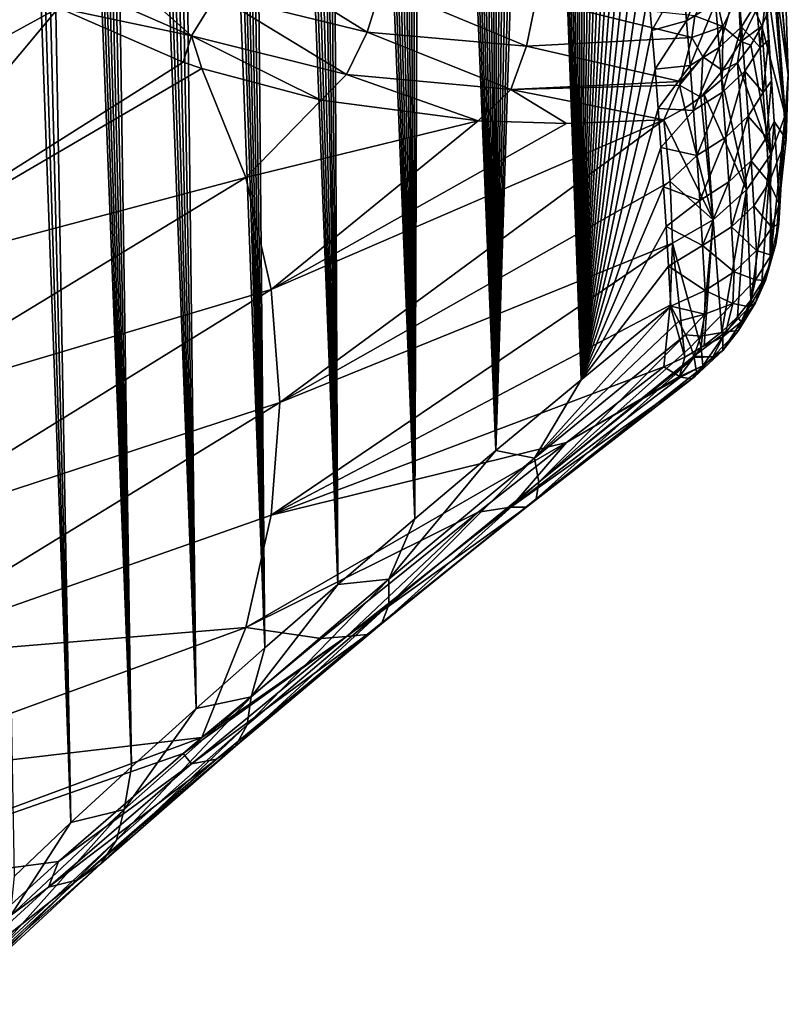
# Model space of a CAD drawing. Header units: metres. Extents: x -109 to 109, y -67 to 73.
# Tile 187 of 253: x 94.54 to 101.45, y -60.5 to -51.66. Entities that reach past the tile are written whole.
import ezdxf

# ---------------------------------------------------------------- set-up
doc = ezdxf.new("R2010")
doc.units = ezdxf.units.M
doc.layers.add('solid_508035_K244200000C76', color=7, linetype='CONTINUOUS')

msp = doc.modelspace()

# ---------------------------------------------------------------- linework, layer by layer
at = {"layer": 'solid_508035_K244200000C76'}
for points in [[(94.998047, -58.872311, 30.722361), (93.973984, -30.835018, 11.80882), (94.129013, -30.905716, 12.101303)], [(94.998047, -58.872311, 30.722361), (94.491623, -59.352436, 30.147657), (93.973984, -30.835018, 11.80882)], [(94.998047, -58.872311, 30.722361), (94.129013, -30.905716, 12.101303), (94.298355, -31.009899, 12.429706)], [(94.998047, -58.872311, 30.722361), (94.298355, -31.009899, 12.429706), (94.483475, -31.154268, 12.798965)], [(95.541794, -58.370365, 31.253391), (94.483475, -31.154268, 12.798965), (94.582344, -31.24394, 13.000504)], [(95.541794, -58.370365, 31.253391), (94.998047, -58.872311, 30.722361), (94.483475, -31.154268, 12.798965)], [(95.541794, -58.370365, 31.253391), (94.582344, -31.24394, 13.000504), (94.68557, -31.345917, 13.213665)], [(95.541794, -58.370365, 31.253391), (94.68557, -31.345917, 13.213665), (94.793243, -31.462135, 13.439546)], [(95.541794, -58.370365, 31.253391), (94.793243, -31.462135, 13.439546), (94.905434, -31.592695, 13.678106)], [(95.541794, -58.370365, 31.253391), (94.905434, -31.592695, 13.678106), (95.022308, -31.739637, 13.930633)], [(95.541794, -58.370365, 31.253391), (95.022308, -31.739637, 13.930633), (95.143959, -31.903059, 14.197081)], [(96.12281, -57.846565, 31.739511), (95.143959, -31.903059, 14.197081), (95.270523, -32.085396, 14.47893)], [(96.12281, -57.846565, 31.739511), (95.541794, -58.370365, 31.253391), (95.143959, -31.903059, 14.197081)], [(96.12281, -57.846565, 31.739511), (95.270523, -32.085396, 14.47893), (95.402077, -32.286762, 14.776138)], [(96.12281, -57.846565, 31.739511), (95.402077, -32.286762, 14.776138), (95.538803, -32.509823, 15.090359)], [(96.12281, -57.846565, 31.739511), (95.538803, -32.509823, 15.090359), (95.680771, -32.75473, 15.421563)], [(96.12281, -57.846565, 31.739511), (95.680771, -32.75473, 15.421563), (95.82811, -33.024487, 15.771556)], [(96.741066, -57.300823, 32.179176), (95.82811, -33.024487, 15.771556), (95.980904, -33.319313, 16.140337)], [(96.741066, -57.300823, 32.179176), (96.12281, -57.846565, 31.739511), (95.82811, -33.024487, 15.771556)], [(96.741066, -57.300823, 32.179176), (95.980904, -33.319313, 16.140337), (96.085831, -33.531834, 16.397852)], [(96.741066, -57.300823, 32.179176), (96.085831, -33.531834, 16.397852), (96.193245, -33.756557, 16.664291)], [(96.741066, -57.300823, 32.179176), (96.193245, -33.756557, 16.664291), (96.303154, -33.994736, 16.940393)], [(96.741066, -57.300823, 32.179176), (96.303154, -33.994736, 16.940393), (96.415573, -34.247807, 17.227015)], [(96.741066, -57.300823, 32.179176), (96.415573, -34.247807, 17.227015), (96.53054, -34.514843, 17.52355)], [(97.396599, -56.732857, 32.570511), (96.53054, -34.514843, 17.52355), (96.648033, -34.797424, 17.830904)], [(97.396599, -56.732857, 32.570511), (96.741066, -57.300823, 32.179176), (96.53054, -34.514843, 17.52355)], [(97.396599, -56.732857, 32.570511), (96.648033, -34.797424, 17.830904), (96.768036, -35.097122, 18.15)], [(97.396599, -56.732857, 32.570511), (96.768036, -35.097122, 18.15), (96.890602, -35.412846, 18.480152)], [(97.396599, -56.732857, 32.570511), (96.890602, -35.412846, 18.480152), (97.015656, -35.746574, 18.822466)], [(97.396599, -56.732857, 32.570511), (97.015656, -35.746574, 18.822466), (97.111015, -36.009949, 19.087902)], [(97.396599, -56.732857, 32.570511), (97.111015, -36.009949, 19.087902), (97.207802, -36.283504, 19.360191)], [(97.396599, -56.732857, 32.570511), (97.207802, -36.283504, 19.360191), (97.305962, -36.567982, 19.639736)], [(98.089447, -56.142281, 32.911301), (97.305962, -36.567982, 19.639736), (97.405411, -36.864662, 19.927248)], [(98.089447, -56.142281, 32.911301), (97.396599, -56.732857, 32.570511), (97.305962, -36.567982, 19.639736)], [(98.089447, -56.142281, 32.911301), (97.405411, -36.864662, 19.927248), (97.506088, -37.174416, 20.223215)], [(98.089447, -56.142281, 32.911301), (97.506088, -37.174416, 20.223215), (97.608116, -37.495892, 20.52688)], [(98.089447, -56.142281, 32.911301), (97.608116, -37.495892, 20.52688), (97.711403, -37.830105, 20.838778)], [(98.089447, -56.142281, 32.911301), (97.711403, -37.830105, 20.838778), (97.815773, -38.178585, 21.159721)], [(98.089447, -56.142281, 32.911301), (97.815773, -38.178585, 21.159721), (97.899971, -38.468403, 21.423407)], [(98.089447, -56.142281, 32.911301), (97.899971, -38.468403, 21.423407), (97.984947, -38.766781, 21.692583)], [(98.089447, -56.142281, 32.911301), (97.984947, -38.766781, 21.692583), (98.070625, -39.07423, 21.96751)], [(98.089447, -56.142281, 32.911301), (98.070625, -39.07423, 21.96751), (98.156883, -39.391731, 22.248707)], [(98.819588, -55.528736, 33.198994), (98.089447, -56.142281, 32.911301), (98.156883, -39.391731, 22.248707)], [(98.819588, -55.528736, 33.198994), (98.156883, -39.391731, 22.248707), (98.243607, -39.720268, 22.536699)], [(98.819588, -55.528736, 33.198994), (98.243607, -39.720268, 22.536699), (98.330727, -40.060387, 22.831787)], [(98.819588, -55.528736, 33.198994), (98.330727, -40.060387, 22.831787), (98.418488, -40.410545, 23.133207)], [(98.819588, -55.528736, 33.198994), (98.418488, -40.410545, 23.133207), (98.506737, -40.771454, 23.441277)], [(98.819588, -55.528736, 33.198994), (98.506737, -40.771454, 23.441277), (98.595261, -41.144215, 23.756529)], [(98.819588, -55.528736, 33.198994), (98.595261, -41.144215, 23.756529), (98.683823, -41.529942, 24.079498)], [(98.819588, -55.528736, 33.198994), (98.683823, -41.529942, 24.079498), (98.757614, -41.862019, 24.354982)], [(98.819588, -55.528736, 33.198994), (98.757614, -41.862019, 24.354982), (98.831894, -42.203629, 24.63657)], [(98.819588, -55.528736, 33.198994), (98.831894, -42.203629, 24.63657), (98.906403, -42.554279, 24.923729)], [(98.819588, -55.528736, 33.198994), (98.906403, -42.554279, 24.923729), (98.980743, -42.91349, 25.215839)], [(98.819588, -55.528736, 33.198994), (98.980743, -42.91349, 25.215839), (99.054535, -43.280773, 25.512285)], [(98.819588, -55.528736, 33.198994), (99.054535, -43.280773, 25.512285), (99.127365, -43.65564, 25.812454)], [(98.819588, -55.528736, 33.198994), (99.127365, -43.65564, 25.812454), (99.188904, -43.98299, 26.072624)], [(99.586967, -54.891663, 33.430683), (98.819588, -55.528736, 33.198994), (99.188904, -43.98299, 26.072624)], [(99.586967, -54.891663, 33.430683), (99.188904, -43.98299, 26.072624), (99.250237, -44.317318, 26.336863)], [(99.586967, -54.891663, 33.430683), (99.250237, -44.317318, 26.336863), (99.311218, -44.658051, 26.604696)], [(99.586967, -54.891663, 33.430683), (99.311218, -44.658051, 26.604696), (99.371567, -45.00433, 26.875366)], [(99.586967, -54.891663, 33.430683), (99.371567, -45.00433, 26.875366), (99.431015, -45.355297, 27.148123)], [(100.843445, -45.281338, 34.264023), (101.42804, -51.57114, 37.344559), (101.448524, -52.150959, 36.516495)], [(100.93364, -46.484642, 32.548897), (100.843445, -45.281338, 34.264023), (101.448524, -52.150959, 36.516495)], [(99.586967, -54.891663, 33.430683), (99.431015, -45.355297, 27.148123), (99.489281, -45.710087, 27.422213)], [(99.586967, -54.891663, 33.430683), (99.489281, -45.710087, 27.422213), (99.546082, -46.067837, 27.696884)], [(99.586967, -54.891663, 33.430683), (99.546082, -46.067837, 27.696884), (99.601357, -46.428345, 27.971973)], [(99.586967, -54.891663, 33.430683), (99.601357, -46.428345, 27.971973), (99.655556, -46.793167, 28.248863)], [(101.42804, -52.730782, 35.688419), (100.93364, -46.484642, 32.548897), (101.448524, -52.150959, 36.516495)], [(101.270615, -51.839527, 33.840786), (101.242508, -51.475559, 33.584671), (100.93364, -46.484642, 32.548897)], [(101.297081, -52.204941, 34.096523), (101.270615, -51.839527, 33.840786), (100.93364, -46.484642, 32.548897)], [(101.321907, -52.571804, 34.351879), (101.297081, -52.204941, 34.096523), (100.93364, -46.484642, 32.548897)], [(101.42804, -52.730782, 35.688419), (101.321907, -52.571804, 34.351879), (100.93364, -46.484642, 32.548897)], [(99.586967, -54.891663, 33.430683), (99.655556, -46.793167, 28.248863), (99.708611, -47.162033, 28.527334)], [(99.586967, -54.891663, 33.430683), (99.708611, -47.162033, 28.527334), (99.760384, -47.534489, 28.807013)], [(99.586967, -54.891663, 33.430683), (99.760384, -47.534489, 28.807013), (99.810753, -47.91008, 29.087526)], [(99.586967, -54.891663, 33.430683), (99.810753, -47.91008, 29.087526), (99.859581, -48.288357, 29.368504)], [(99.586967, -54.891663, 33.430683), (99.859581, -48.288357, 29.368504), (99.906731, -48.668865, 29.649572)], [(99.586967, -54.891663, 33.430683), (99.906731, -48.668865, 29.649572), (99.952217, -49.051708, 29.930824)], [(99.586967, -54.891663, 33.430683), (99.952217, -49.051708, 29.930824), (99.996246, -49.43774, 30.212986)], [(99.586967, -54.891663, 33.430683), (99.996246, -49.43774, 30.212986), (100.038757, -49.826649, 30.495819)], [(99.586967, -54.891663, 33.430683), (100.038757, -49.826649, 30.495819), (100.079666, -50.218075, 30.779049)], [(99.586967, -54.891663, 33.430683), (100.079666, -50.218075, 30.779049), (100.118896, -50.61166, 31.062401)], [(99.586967, -54.891663, 33.430683), (100.118896, -50.61166, 31.062401), (100.156364, -51.007042, 31.345594)], [(94.886002, -51.550816, 44.258511), (93.865555, -50.915905, 45.475826), (92.207993, -53.01527, 44.101154)], [(94.794807, -51.237267, 44.617378), (96.081055, -51.802357, 43.232998), (95.058495, -50.890411, 44.673901)], [(96.081055, -51.802357, 43.232998), (96.307503, -51.436581, 43.322254), (95.058495, -50.890411, 44.673901)], [(96.307503, -51.436581, 43.322254), (97.662354, -51.769928, 42.007877), (96.477486, -51.031998, 43.343529)], [(97.662354, -51.769928, 42.007877), (97.791077, -51.352779, 42.057404), (96.477486, -51.031998, 43.343529)], [(99.586967, -54.891663, 33.430683), (100.156364, -51.007042, 31.345594), (100.191994, -51.403862, 31.628359)], [(100.533569, -51.666855, 32.092346), (100.499222, -51.265358, 31.808151), (100.758751, -51.104549, 32.038994)], [(100.533569, -51.666855, 32.092346), (100.758751, -51.104549, 32.038994), (100.793266, -51.505047, 32.322041)], [(101.364586, -51.175873, 38.298679), (101.337654, -51.358894, 38.424164), (101.448524, -52.150959, 36.516495)], [(101.364586, -51.175873, 38.298679), (101.448524, -52.150959, 36.516495), (101.42804, -51.57114, 37.344559)], [(94.794807, -51.237267, 44.617378), (94.886002, -51.550816, 44.258511), (96.081055, -51.802357, 43.232998)], [(100.499222, -51.265358, 31.808151), (100.221664, -51.752235, 31.875412), (100.191994, -51.403862, 31.628359)], [(100.533569, -51.666855, 32.092346), (100.221664, -51.752235, 31.875412), (100.499222, -51.265358, 31.808151)], [(100.860031, -51.718132, 39.310669), (100.770195, -51.316494, 39.516529), (100.606552, -51.621758, 39.599068)], [(100.860031, -51.718132, 39.310669), (101.000931, -51.431915, 39.224964), (100.770195, -51.316494, 39.516529)], [(100.825867, -51.906277, 32.604286), (100.793266, -51.505047, 32.322041), (100.994774, -51.319138, 32.588703)], [(100.825867, -51.906277, 32.604286), (100.994774, -51.319138, 32.588703), (101.027588, -51.719509, 32.870052)], [(101.027588, -51.719509, 32.870052), (100.994774, -51.319138, 32.588703), (101.162849, -51.503235, 33.154617)], [(97.662354, -51.769928, 42.007877), (99.095398, -51.8937, 40.746147), (97.791077, -51.352779, 42.057404)], [(99.095398, -51.8937, 40.746147), (99.180832, -51.468967, 40.81921), (97.791077, -51.352779, 42.057404)], [(99.586967, -54.891663, 33.430683), (100.191994, -51.403862, 31.628359), (100.221664, -51.752235, 31.875412)], [(101.419373, -52.516006, 36.772102), (101.337654, -51.358894, 38.424164), (101.286179, -51.539547, 38.545555)], [(101.419373, -52.516006, 36.772102), (101.448524, -52.150959, 36.516495), (101.337654, -51.358894, 38.424164)], [(96.081055, -51.802357, 43.232998), (97.476486, -52.15015, 41.8899), (96.307503, -51.436581, 43.322254)], [(97.476486, -52.15015, 41.8899), (97.662354, -51.769928, 42.007877), (96.307503, -51.436581, 43.322254)], [(99.095398, -51.8937, 40.746147), (100.580055, -51.816296, 39.547672), (99.180832, -51.468967, 40.81921)], [(99.180832, -51.468967, 40.81921), (100.580055, -51.816296, 39.547672), (100.606552, -51.621758, 39.599068)], [(101.022514, -51.853271, 38.990845), (101.000931, -51.431915, 39.224964), (100.860031, -51.718132, 39.310669)], [(101.022514, -51.853271, 38.990845), (101.152115, -51.583157, 38.907417), (101.000931, -51.431915, 39.224964)], [(101.194229, -51.90609, 33.436302), (101.162849, -51.503235, 33.154617), (101.242508, -51.475559, 33.584671)], [(101.194229, -51.90609, 33.436302), (101.242508, -51.475559, 33.584671), (101.270615, -51.839527, 33.840786)], [(94.886002, -51.550816, 44.258511), (92.207993, -53.01527, 44.101154), (92.765511, -54.083408, 42.575691)], [(96.00708, -52.038231, 43.047462), (94.886002, -51.550816, 44.258511), (92.765511, -54.083408, 42.575691)], [(96.081055, -51.802357, 43.232998), (94.886002, -51.550816, 44.258511), (96.00708, -52.038231, 43.047462)], [(100.566025, -52.069115, 32.375706), (100.533569, -51.666855, 32.092346), (100.793266, -51.505047, 32.322041)], [(100.566025, -52.069115, 32.375706), (100.793266, -51.505047, 32.322041), (100.825867, -51.906277, 32.604286)], [(101.022514, -51.853271, 38.990845), (101.210777, -51.715534, 38.661304), (101.152115, -51.583157, 38.907417)], [(101.027588, -51.719509, 32.870052), (101.162849, -51.503235, 33.154617), (101.194229, -51.90609, 33.436302)], [(101.152115, -51.583157, 38.907417), (101.210777, -51.715534, 38.661304), (101.286179, -51.539547, 38.545555)], [(101.419373, -52.516006, 36.772102), (101.286179, -51.539547, 38.545555), (101.210777, -51.715534, 38.661304)], [(100.533569, -51.666855, 32.092346), (100.249977, -52.10202, 32.122395), (100.221664, -51.752235, 31.875412)], [(100.566025, -52.069115, 32.375706), (100.249977, -52.10202, 32.122395), (100.533569, -51.666855, 32.092346)], [(100.580055, -51.816296, 39.547672), (100.860031, -51.718132, 39.310669), (100.606552, -51.621758, 39.599068)], [(99.586967, -54.891663, 33.430683), (100.221664, -51.752235, 31.875412), (100.249977, -52.10202, 32.122395)], [(100.580055, -51.816296, 39.547672), (100.681038, -51.991505, 39.359119), (100.860031, -51.718132, 39.310669)], [(100.857506, -52.112225, 39.040157), (100.860031, -51.718132, 39.310669), (100.681038, -51.991505, 39.359119)], [(100.85656, -52.308228, 32.885738), (100.825867, -51.906277, 32.604286), (101.027588, -51.719509, 32.870052)], [(100.85656, -52.308228, 32.885738), (101.027588, -51.719509, 32.870052), (101.058472, -52.120575, 33.150623)], [(100.857506, -52.112225, 39.040157), (101.022514, -51.853271, 38.990845), (100.860031, -51.718132, 39.310669)], [(101.022514, -51.853271, 38.990845), (101.112427, -51.884571, 38.769917), (101.210777, -51.715534, 38.661304)], [(101.058472, -52.120575, 33.150623), (101.027588, -51.719509, 32.870052), (101.194229, -51.90609, 33.436302)], [(101.292053, -52.86665, 37.017628), (101.210777, -51.715534, 38.661304), (101.112427, -51.884571, 38.769917)], [(101.292053, -52.86665, 37.017628), (101.419373, -52.516006, 36.772102), (101.210777, -51.715534, 38.661304)], [(96.081055, -51.802357, 43.232998), (96.00708, -52.038231, 43.047462), (96.174911, -52.095592, 42.875423)], [(96.081055, -51.802357, 43.232998), (96.174911, -52.095592, 42.875423), (97.248199, -52.380219, 41.823185)], [(96.081055, -51.802357, 43.232998), (97.248199, -52.380219, 41.823185), (97.476486, -52.15015, 41.8899)], [(97.476486, -52.15015, 41.8899), (98.952209, -52.283947, 40.603874), (97.662354, -51.769928, 42.007877)], [(98.952209, -52.283947, 40.603874), (99.095398, -51.8937, 40.746147), (97.662354, -51.769928, 42.007877)], [(99.095398, -51.8937, 40.746147), (100.480507, -52.212391, 39.385685), (100.580055, -51.816296, 39.547672)], [(100.580055, -51.816296, 39.547672), (100.480507, -52.212391, 39.385685), (100.681038, -51.991505, 39.359119)], [(101.223618, -52.30962, 33.717224), (101.194229, -51.90609, 33.436302), (101.270615, -51.839527, 33.840786)], [(101.223618, -52.30962, 33.717224), (101.270615, -51.839527, 33.840786), (101.297081, -52.204941, 34.096523)], [(98.952209, -52.283947, 40.603874), (100.480507, -52.212391, 39.385685), (99.095398, -51.8937, 40.746147)], [(100.596581, -52.472115, 32.658241), (100.566025, -52.069115, 32.375706), (100.825867, -51.906277, 32.604286)], [(100.596581, -52.472115, 32.658241), (100.825867, -51.906277, 32.604286), (100.85656, -52.308228, 32.885738)], [(100.857506, -52.112225, 39.040157), (100.992348, -52.044548, 38.870029), (101.022514, -51.853271, 38.990845)], [(101.022514, -51.853271, 38.990845), (100.992348, -52.044548, 38.870029), (101.112427, -51.884571, 38.769917)], [(101.292053, -52.86665, 37.017628), (101.112427, -51.884571, 38.769917), (100.992348, -52.044548, 38.870029)], [(101.058472, -52.120575, 33.150623), (101.194229, -51.90609, 33.436302), (101.223618, -52.30962, 33.717224)], [(100.469391, -52.244308, 39.36871), (100.661331, -52.353649, 39.05365), (100.681038, -51.991505, 39.359119)], [(100.480507, -52.212391, 39.385685), (100.469391, -52.244308, 39.36871), (100.681038, -51.991505, 39.359119)], [(100.857506, -52.112225, 39.040157), (100.681038, -51.991505, 39.359119), (100.661331, -52.353649, 39.05365)], [(96.174911, -52.095592, 42.875423), (96.00708, -52.038231, 43.047462), (92.765511, -54.083408, 42.575691)], [(96.56942, -53.07407, 41.465816), (96.174911, -52.095592, 42.875423), (92.765511, -54.083408, 42.575691)], [(97.248199, -52.380219, 41.823185), (96.174911, -52.095592, 42.875423), (96.56942, -53.07407, 41.465816)], [(99.586967, -54.891663, 33.430683), (100.249977, -52.10202, 32.122395), (100.276947, -52.45322, 32.369316)], [(100.566025, -52.069115, 32.375706), (100.276947, -52.45322, 32.369316), (100.249977, -52.10202, 32.122395)], [(100.596581, -52.472115, 32.658241), (100.276947, -52.45322, 32.369316), (100.566025, -52.069115, 32.375706)], [(100.857506, -52.112225, 39.040157), (100.661331, -52.353649, 39.05365), (100.852066, -52.193466, 38.960396)], [(101.072929, -53.18541, 37.240826), (100.992348, -52.044548, 38.870029), (100.852066, -52.193466, 38.960396)], [(100.857506, -52.112225, 39.040157), (100.852066, -52.193466, 38.960396), (100.992348, -52.044548, 38.870029)], [(101.072929, -53.18541, 37.240826), (101.292053, -52.86665, 37.017628), (100.992348, -52.044548, 38.870029)], [(97.476486, -52.15015, 41.8899), (97.248199, -52.380219, 41.823185), (98.658829, -52.566536, 40.547203)], [(97.476486, -52.15015, 41.8899), (98.658829, -52.566536, 40.547203), (98.952209, -52.283947, 40.603874)], [(100.852066, -52.193466, 38.960396), (100.661331, -52.353649, 39.05365), (100.693298, -52.329494, 39.039906)], [(101.072929, -53.18541, 37.240826), (100.852066, -52.193466, 38.960396), (100.693298, -52.329494, 39.039906)], [(100.88533, -52.71088, 33.166389), (100.85656, -52.308228, 32.885738), (101.058472, -52.120575, 33.150623)], [(100.88533, -52.71088, 33.166389), (101.058472, -52.120575, 33.150623), (101.087418, -52.522327, 33.430424)], [(101.087418, -52.522327, 33.430424), (101.058472, -52.120575, 33.150623), (101.223618, -52.30962, 33.717224)], [(101.251022, -52.713818, 33.997383), (101.223618, -52.30962, 33.717224), (101.297081, -52.204941, 34.096523)], [(101.251022, -52.713818, 33.997383), (101.297081, -52.204941, 34.096523), (101.321907, -52.571804, 34.351879)], [(101.419373, -52.516006, 36.772102), (101.42804, -52.730782, 35.688419), (101.448524, -52.150959, 36.516495)], [(98.952209, -52.283947, 40.603874), (98.658829, -52.566536, 40.547203), (99.453835, -52.590385, 39.87273)], [(98.952209, -52.283947, 40.603874), (100.469391, -52.244308, 39.36871), (100.480507, -52.212391, 39.385685)], [(98.952209, -52.283947, 40.603874), (100.328529, -52.556198, 39.162487), (100.469391, -52.244308, 39.36871)], [(98.952209, -52.283947, 40.603874), (99.453835, -52.590385, 39.87273), (100.328529, -52.556198, 39.162487)], [(100.469391, -52.244308, 39.36871), (100.328529, -52.556198, 39.162487), (100.518028, -52.450928, 39.107559)], [(100.469391, -52.244308, 39.36871), (100.518028, -52.450928, 39.107559), (100.661331, -52.353649, 39.05365)], [(98.658829, -52.566536, 40.547203), (97.248199, -52.380219, 41.823185), (96.56942, -53.07407, 41.465816)], [(100.772911, -53.456394, 37.430569), (100.661331, -52.353649, 39.05365), (100.518028, -52.450928, 39.107559)], [(100.625244, -52.875847, 32.939945), (100.596581, -52.472115, 32.658241), (100.85656, -52.308228, 32.885738)], [(100.625244, -52.875847, 32.939945), (100.85656, -52.308228, 32.885738), (100.88533, -52.71088, 33.166389)], [(100.772911, -53.456394, 37.430569), (100.693298, -52.329494, 39.039906), (100.661331, -52.353649, 39.05365)], [(100.772911, -53.456394, 37.430569), (101.072929, -53.18541, 37.240826), (100.693298, -52.329494, 39.039906)], [(101.087418, -52.522327, 33.430424), (101.223618, -52.30962, 33.717224), (101.251022, -52.713818, 33.997383)], [(99.586967, -54.891663, 33.430683), (100.276947, -52.45322, 32.369316), (100.302567, -52.805832, 32.61618)], [(100.596581, -52.472115, 32.658241), (100.302567, -52.805832, 32.61618), (100.276947, -52.45322, 32.369316)], [(100.772911, -53.456394, 37.430569), (100.518028, -52.450928, 39.107559), (100.328529, -52.556198, 39.162487)], [(100.328529, -52.556198, 39.162487), (96.79966, -54.0811, 40.027626), (96.876595, -55.095795, 38.578491)], [(100.328529, -52.556198, 39.162487), (99.453835, -52.590385, 39.87273), (96.79966, -54.0811, 40.027626)], [(100.387352, -53.110687, 38.370594), (100.328529, -52.556198, 39.162487), (96.876595, -55.095795, 38.578491)], [(100.625244, -52.875847, 32.939945), (100.302567, -52.805832, 32.61618), (100.596581, -52.472115, 32.658241)], [(100.772911, -53.456394, 37.430569), (100.328529, -52.556198, 39.162487), (100.387352, -53.110687, 38.370594)], [(100.912193, -53.114223, 33.446251), (100.88533, -52.71088, 33.166389), (101.087418, -52.522327, 33.430424)], [(100.912193, -53.114223, 33.446251), (101.087418, -52.522327, 33.430424), (101.114433, -52.924747, 33.709454)], [(101.114433, -52.924747, 33.709454), (101.087418, -52.522327, 33.430424), (101.251022, -52.713818, 33.997383)], [(101.419373, -52.516006, 36.772102), (101.286186, -53.84853, 35.247978), (101.337654, -53.672684, 35.11974)], [(101.292053, -52.86665, 37.017628), (101.286186, -53.84853, 35.247978), (101.419373, -52.516006, 36.772102)], [(101.419373, -52.516006, 36.772102), (101.337654, -53.672684, 35.11974), (101.364586, -53.492161, 34.990669)], [(101.419373, -52.516006, 36.772102), (101.364586, -53.492161, 34.990669), (101.366577, -53.30986, 34.861408)], [(101.419373, -52.516006, 36.772102), (101.366577, -53.30986, 34.861408), (101.42804, -52.730782, 35.688419)], [(98.658829, -52.566536, 40.547203), (96.56942, -53.07407, 41.465816), (96.79966, -54.0811, 40.027626)], [(99.453835, -52.590385, 39.87273), (98.658829, -52.566536, 40.547203), (96.79966, -54.0811, 40.027626)], [(101.276436, -53.118664, 34.276787), (101.251022, -52.713818, 33.997383), (101.321907, -52.571804, 34.351879)], [(101.276436, -53.118664, 34.276787), (101.321907, -52.571804, 34.351879), (101.345078, -52.940113, 34.606842)], [(101.42804, -52.730782, 35.688419), (101.345078, -52.940113, 34.606842), (101.321907, -52.571804, 34.351879)], [(100.652008, -53.280296, 33.220825), (100.625244, -52.875847, 32.939945), (100.88533, -52.71088, 33.166389)], [(100.652008, -53.280296, 33.220825), (100.88533, -52.71088, 33.166389), (100.912193, -53.114223, 33.446251)], [(101.114433, -52.924747, 33.709454), (101.251022, -52.713818, 33.997383), (101.276436, -53.118664, 34.276787)], [(101.42804, -52.730782, 35.688419), (101.366577, -53.30986, 34.861408), (101.345078, -52.940113, 34.606842)], [(99.586967, -54.891663, 33.430683), (100.302567, -52.805832, 32.61618), (100.326828, -53.159851, 32.862984)], [(100.625244, -52.875847, 32.939945), (100.326828, -53.159851, 32.862984), (100.302567, -52.805832, 32.61618)], [(100.652008, -53.280296, 33.220825), (100.326828, -53.159851, 32.862984), (100.625244, -52.875847, 32.939945)], [(101.072929, -53.18541, 37.240826), (101.112427, -54.177372, 35.495457), (101.292053, -52.86665, 37.017628)], [(101.292053, -52.86665, 37.017628), (101.112427, -54.177372, 35.495457), (101.210777, -54.017498, 35.37376)], [(101.292053, -52.86665, 37.017628), (101.210777, -54.017498, 35.37376), (101.286186, -53.84853, 35.247978)], [(100.937149, -53.518242, 33.725319), (100.912193, -53.114223, 33.446251), (101.114433, -52.924747, 33.709454)], [(100.937149, -53.518242, 33.725319), (101.114433, -52.924747, 33.709454), (101.139519, -53.327827, 33.98772)], [(101.139519, -53.327827, 33.98772), (101.114433, -52.924747, 33.709454), (101.276436, -53.118664, 34.276787)], [(101.276436, -53.118664, 34.276787), (101.345078, -52.940113, 34.606842), (101.366577, -53.30986, 34.861408)], [(96.56942, -53.07407, 41.465816), (92.765511, -54.083408, 42.575691), (93.103065, -55.18145, 41.007526)], [(96.79966, -54.0811, 40.027626), (96.56942, -53.07407, 41.465816), (93.103065, -55.18145, 41.007526)], [(100.406975, -53.666088, 37.5774), (100.387352, -53.110687, 38.370594), (96.876595, -55.095795, 38.578491)], [(99.586967, -54.891663, 33.430683), (100.326828, -53.159851, 32.862984), (100.349739, -53.515282, 33.109734)], [(100.652008, -53.280296, 33.220825), (100.349739, -53.515282, 33.109734), (100.326828, -53.159851, 32.862984)], [(100.772911, -53.456394, 37.430569), (100.387352, -53.110687, 38.370594), (100.406975, -53.666088, 37.5774)], [(100.67688, -53.685448, 33.500885), (100.652008, -53.280296, 33.220825), (100.912193, -53.114223, 33.446251)], [(100.67688, -53.685448, 33.500885), (100.912193, -53.114223, 33.446251), (100.937149, -53.518242, 33.725319)], [(101.139519, -53.327827, 33.98772), (101.276436, -53.118664, 34.276787), (101.299866, -53.524155, 34.555431)], [(101.299866, -53.524155, 34.555431), (101.276436, -53.118664, 34.276787), (101.366577, -53.30986, 34.861408)], [(100.772911, -53.456394, 37.430569), (100.852066, -54.462017, 35.72057), (101.072929, -53.18541, 37.240826)], [(101.072929, -53.18541, 37.240826), (100.852066, -54.462017, 35.72057), (100.992348, -54.32616, 35.611549)], [(101.072929, -53.18541, 37.240826), (100.992348, -54.32616, 35.611549), (101.112427, -54.177372, 35.495457)], [(100.67688, -53.685448, 33.500885), (100.349739, -53.515282, 33.109734), (100.652008, -53.280296, 33.220825)], [(100.937149, -53.518242, 33.725319), (101.139519, -53.327827, 33.98772), (101.162666, -53.731556, 34.265217)], [(101.139519, -53.327827, 33.98772), (101.299866, -53.524155, 34.555431), (101.162666, -53.731556, 34.265217)], [(101.364586, -53.492161, 34.990669), (101.299866, -53.524155, 34.555431), (101.366577, -53.30986, 34.861408)], [(99.586967, -54.891663, 33.430683), (100.349739, -53.515282, 33.109734), (100.371292, -53.872116, 33.356434)], [(100.67688, -53.685448, 33.500885), (100.371292, -53.872116, 33.356434), (100.349739, -53.515282, 33.109734)], [(100.772911, -53.456394, 37.430569), (100.406975, -53.666088, 37.5774), (100.663589, -54.602959, 35.837955)], [(100.772911, -53.456394, 37.430569), (100.663589, -54.602959, 35.837955), (100.693306, -54.583244, 35.821213)], [(100.67688, -53.685448, 33.500885), (100.937149, -53.518242, 33.725319), (100.960197, -53.922932, 34.003593)], [(100.772911, -53.456394, 37.430569), (100.693306, -54.583244, 35.821213), (100.852066, -54.462017, 35.72057)], [(100.937149, -53.518242, 33.725319), (101.162666, -53.731556, 34.265217), (100.960197, -53.922932, 34.003593)], [(101.292831, -53.772068, 34.742229), (101.162666, -53.731556, 34.265217), (101.299866, -53.524155, 34.555431)], [(101.364586, -53.492161, 34.990669), (101.292831, -53.772068, 34.742229), (101.299866, -53.524155, 34.555431)], [(101.364586, -53.492161, 34.990669), (101.337654, -53.672684, 35.11974), (101.292831, -53.772068, 34.742229)], [(96.79966, -56.110504, 37.129341), (100.406975, -53.666088, 37.5774), (96.876595, -55.095795, 38.578491)], [(100.387352, -54.221489, 36.784206), (100.406975, -53.666088, 37.5774), (96.79966, -56.110504, 37.129341)], [(100.67688, -53.685448, 33.500885), (100.69986, -54.09129, 33.780117), (100.371292, -53.872116, 33.356434)], [(100.518036, -54.688358, 35.912174), (100.406975, -53.666088, 37.5774), (100.387352, -54.221489, 36.784206)], [(100.518036, -54.688358, 35.912174), (100.663589, -54.602959, 35.837955), (100.406975, -53.666088, 37.5774)], [(100.67688, -53.685448, 33.500885), (100.960197, -53.922932, 34.003593), (100.69986, -54.09129, 33.780117)], [(101.337654, -53.672684, 35.11974), (101.243423, -53.999977, 34.947216), (101.292831, -53.772068, 34.742229)], [(101.337654, -53.672684, 35.11974), (101.286186, -53.84853, 35.247978), (101.243423, -53.999977, 34.947216)], [(101.154587, -53.995293, 34.464401), (100.960197, -53.922932, 34.003593), (101.162666, -53.731556, 34.265217)], [(101.154587, -53.995293, 34.464401), (101.162666, -53.731556, 34.265217), (101.292831, -53.772068, 34.742229)], [(101.154587, -53.995293, 34.464401), (101.292831, -53.772068, 34.742229), (101.243423, -53.999977, 34.947216)], [(99.586967, -54.891663, 33.430683), (100.371292, -53.872116, 33.356434), (100.391487, -54.230358, 33.603085)], [(100.69986, -54.09129, 33.780117), (100.391487, -54.230358, 33.603085), (100.371292, -53.872116, 33.356434)], [(101.286186, -53.84853, 35.247978), (101.152931, -54.201916, 35.165012), (101.243423, -53.999977, 34.947216)], [(101.286186, -53.84853, 35.247978), (101.210777, -54.017498, 35.37376), (101.152931, -54.201916, 35.165012)], [(100.949631, -54.2057, 34.218624), (100.69986, -54.09129, 33.780117), (100.960197, -53.922932, 34.003593)], [(100.949631, -54.2057, 34.218624), (100.960197, -53.922932, 34.003593), (101.154587, -53.995293, 34.464401)], [(100.949631, -54.2057, 34.218624), (101.154587, -53.995293, 34.464401), (101.100243, -54.237011, 34.683304)], [(101.100243, -54.237011, 34.683304), (101.154587, -53.995293, 34.464401), (101.243423, -53.999977, 34.947216)], [(101.100243, -54.237011, 34.683304), (101.243423, -53.999977, 34.947216), (101.152931, -54.201916, 35.165012)], [(101.210777, -54.017498, 35.37376), (101.112427, -54.177372, 35.495457), (101.152931, -54.201916, 35.165012)], [(96.79966, -54.0811, 40.027626), (93.103065, -55.18145, 41.007526), (93.216095, -56.294544, 39.417862)], [(96.876595, -55.095795, 38.578491), (96.79966, -54.0811, 40.027626), (93.216095, -56.294544, 39.417862)], [(100.696686, -54.302135, 33.936806), (100.391487, -54.230358, 33.603085), (100.69986, -54.09129, 33.780117)], [(100.696686, -54.302135, 33.936806), (100.69986, -54.09129, 33.780117), (100.949631, -54.2057, 34.218624)], [(100.328529, -54.775978, 35.992313), (100.387352, -54.221489, 36.784206), (96.79966, -56.110504, 37.129341)], [(99.164932, -55.595512, 33.610897), (99.586967, -54.891663, 33.430683), (100.391487, -54.230358, 33.603085)], [(100.464684, -54.366314, 33.759483), (99.164932, -55.595512, 33.610897), (100.391487, -54.230358, 33.603085)], [(100.518036, -54.688358, 35.912174), (100.387352, -54.221489, 36.784206), (100.328529, -54.775978, 35.992313)], [(100.696686, -54.302135, 33.936806), (100.464684, -54.366314, 33.759483), (100.391487, -54.230358, 33.603085)], [(100.663116, -54.499363, 34.107079), (100.949631, -54.2057, 34.218624), (100.885681, -54.46241, 34.455936)], [(100.663116, -54.499363, 34.107079), (100.696686, -54.302135, 33.936806), (100.949631, -54.2057, 34.218624)], [(100.885681, -54.46241, 34.455936), (100.949631, -54.2057, 34.218624), (101.100243, -54.237011, 34.683304)], [(100.885681, -54.46241, 34.455936), (101.100243, -54.237011, 34.683304), (101.001129, -54.450035, 34.91589)], [(101.112427, -54.177372, 35.495457), (100.992348, -54.32616, 35.611549), (101.023735, -54.372589, 35.389919)], [(101.001129, -54.450035, 34.91589), (101.152931, -54.201916, 35.165012), (101.023735, -54.372589, 35.389919)], [(101.001129, -54.450035, 34.91589), (101.100243, -54.237011, 34.683304), (101.152931, -54.201916, 35.165012)], [(101.112427, -54.177372, 35.495457), (101.023735, -54.372589, 35.389919), (101.152931, -54.201916, 35.165012)], [(100.696686, -54.302135, 33.936806), (100.524757, -54.489296, 33.931465), (100.464684, -54.366314, 33.759483)], [(100.663116, -54.499363, 34.107079), (100.524757, -54.489296, 33.931465), (100.696686, -54.302135, 33.936806)], [(100.992348, -54.32616, 35.611549), (100.852066, -54.462017, 35.72057), (100.859215, -54.507523, 35.616035)], [(100.992348, -54.32616, 35.611549), (100.859215, -54.507523, 35.616035), (101.023735, -54.372589, 35.389919)], [(100.464684, -54.366314, 33.759483), (100.524757, -54.489296, 33.931465), (99.164932, -55.595512, 33.610897)], [(100.859993, -54.628498, 35.155739), (101.023735, -54.372589, 35.389919), (100.859215, -54.507523, 35.616035)], [(100.859993, -54.628498, 35.155739), (101.001129, -54.450035, 34.91589), (101.023735, -54.372589, 35.389919)], [(99.204391, -55.811176, 33.991642), (99.164932, -55.595512, 33.610897), (100.524757, -54.489296, 33.931465)], [(100.570953, -54.597908, 34.117054), (99.204391, -55.811176, 33.991642), (100.524757, -54.489296, 33.931465)], [(100.663116, -54.499363, 34.107079), (100.570953, -54.597908, 34.117054), (100.524757, -54.489296, 33.931465)], [(100.663116, -54.499363, 34.107079), (100.599403, -54.679626, 34.287807), (100.570953, -54.597908, 34.117054)], [(100.770386, -54.684887, 34.707966), (100.599403, -54.679626, 34.287807), (100.885681, -54.46241, 34.455936)], [(100.663116, -54.499363, 34.107079), (100.885681, -54.46241, 34.455936), (100.599403, -54.679626, 34.287807)], [(100.852066, -54.462017, 35.72057), (100.693306, -54.583244, 35.821213), (100.859215, -54.507523, 35.616035)], [(100.770386, -54.684887, 34.707966), (101.001129, -54.450035, 34.91589), (100.859993, -54.628498, 35.155739)], [(100.770386, -54.684887, 34.707966), (100.885681, -54.46241, 34.455936), (101.001129, -54.450035, 34.91589)], [(100.693306, -54.583244, 35.821213), (100.663589, -54.602959, 35.837955), (100.859215, -54.507523, 35.616035)], [(100.68071, -54.767475, 35.396244), (100.859215, -54.507523, 35.616035), (100.663589, -54.602959, 35.837955)], [(100.68071, -54.767475, 35.396244), (100.859993, -54.628498, 35.155739), (100.859215, -54.507523, 35.616035)], [(100.570953, -54.597908, 34.117054), (100.599403, -54.679626, 34.287807), (99.204391, -55.811176, 33.991642)], [(100.599403, -54.679626, 34.287807), (100.602707, -54.690792, 34.314034), (99.204391, -55.811176, 33.991642)], [(100.68071, -54.767475, 35.396244), (100.663589, -54.602959, 35.837955), (100.468765, -54.862801, 35.630665)], [(100.518036, -54.688358, 35.912174), (100.468765, -54.862801, 35.630665), (100.663589, -54.602959, 35.837955)], [(100.770386, -54.684887, 34.707966), (100.602707, -54.690792, 34.314034), (100.599403, -54.679626, 34.287807)], [(100.68071, -54.767475, 35.396244), (100.606346, -54.866898, 34.966923), (100.859993, -54.628498, 35.155739)], [(100.770386, -54.684887, 34.707966), (100.859993, -54.628498, 35.155739), (100.606346, -54.866898, 34.966923)], [(99.180824, -55.960938, 34.404018), (99.204391, -55.811176, 33.991642), (100.602707, -54.690792, 34.314034)], [(100.621445, -54.824806, 34.732033), (99.180824, -55.960938, 34.404018), (100.602707, -54.690792, 34.314034)], [(100.518036, -54.688358, 35.912174), (100.328529, -54.775978, 35.992313), (100.468765, -54.862801, 35.630665)], [(100.68071, -54.767475, 35.396244), (100.468765, -54.862801, 35.630665), (100.480507, -54.868126, 35.592899)], [(100.68071, -54.767475, 35.396244), (100.480507, -54.868126, 35.592899), (100.580063, -54.884872, 35.165291)], [(100.68071, -54.767475, 35.396244), (100.580063, -54.884872, 35.165291), (100.606346, -54.866898, 34.966923)], [(100.770386, -54.684887, 34.707966), (100.621445, -54.824806, 34.732033), (100.602707, -54.690792, 34.314034)], [(100.770386, -54.684887, 34.707966), (100.606346, -54.866898, 34.966923), (100.621445, -54.824806, 34.732033)], [(99.453674, -55.455208, 35.781475), (100.328529, -54.775978, 35.992313), (96.79966, -56.110504, 37.129341)], [(99.095398, -56.037548, 34.828125), (99.180824, -55.960938, 34.404018), (100.621445, -54.824806, 34.732033)], [(100.606346, -54.866898, 34.966923), (99.095398, -56.037548, 34.828125), (100.621445, -54.824806, 34.732033)], [(100.468765, -54.862801, 35.630665), (100.328529, -54.775978, 35.992313), (99.453674, -55.455208, 35.781475)], [(99.164932, -55.595512, 33.610897), (98.819588, -55.528736, 33.198994), (99.586967, -54.891663, 33.430683)], [(100.480507, -54.868126, 35.592899), (99.453674, -55.455208, 35.781475), (98.952202, -56.037327, 35.243496)], [(100.480507, -54.868126, 35.592899), (98.952202, -56.037327, 35.243496), (100.580063, -54.884872, 35.165291)], [(98.952202, -56.037327, 35.243496), (99.095398, -56.037548, 34.828125), (100.580063, -54.884872, 35.165291)], [(100.606346, -54.866898, 34.966923), (100.580063, -54.884872, 35.165291), (99.095398, -56.037548, 34.828125)], [(100.468765, -54.862801, 35.630665), (99.453674, -55.455208, 35.781475), (100.480507, -54.868126, 35.592899)], [(93.103065, -57.407639, 37.828201), (96.876595, -55.095795, 38.578491), (93.216095, -56.294544, 39.417862)], [(96.79966, -56.110504, 37.129341), (96.876595, -55.095795, 38.578491), (93.103065, -57.407639, 37.828201)], [(99.453674, -55.455208, 35.781475), (96.79966, -56.110504, 37.129341), (96.569412, -57.117546, 35.691132)], [(98.658539, -56.080952, 35.528324), (99.453674, -55.455208, 35.781475), (96.569412, -57.117546, 35.691132)], [(98.952202, -56.037327, 35.243496), (99.453674, -55.455208, 35.781475), (98.658539, -56.080952, 35.528324)], [(97.855278, -56.683624, 33.098152), (98.089447, -56.142281, 32.911301), (98.819588, -55.528736, 33.198994)], [(99.164932, -55.595512, 33.610897), (97.855278, -56.683624, 33.098152), (98.819588, -55.528736, 33.198994)], [(97.85643, -56.916267, 33.47086), (97.855278, -56.683624, 33.098152), (99.164932, -55.595512, 33.610897)], [(99.204391, -55.811176, 33.991642), (97.85643, -56.916267, 33.47086), (99.164932, -55.595512, 33.610897)], [(97.791061, -57.084728, 33.871342), (97.85643, -56.916267, 33.47086), (99.204391, -55.811176, 33.991642)], [(99.180824, -55.960938, 34.404018), (97.791061, -57.084728, 33.871342), (99.204391, -55.811176, 33.991642)], [(97.662346, -57.180862, 34.280273), (97.791061, -57.084728, 33.871342), (99.180824, -55.960938, 34.404018)], [(99.095398, -56.037548, 34.828125), (97.662346, -57.180862, 34.280273), (99.180824, -55.960938, 34.404018)], [(97.247803, -57.216358, 34.916725), (98.658539, -56.080952, 35.528324), (96.569412, -57.117546, 35.691132)], [(97.476471, -57.200043, 34.677917), (98.658539, -56.080952, 35.528324), (97.247803, -57.216358, 34.916725)], [(98.952202, -56.037327, 35.243496), (98.658539, -56.080952, 35.528324), (97.476471, -57.200043, 34.677917)], [(98.952202, -56.037327, 35.243496), (97.476471, -57.200043, 34.677917), (99.095398, -56.037548, 34.828125)], [(97.476471, -57.200043, 34.677917), (97.662346, -57.180862, 34.280273), (99.095398, -56.037548, 34.828125)], [(96.569412, -57.117546, 35.691132), (96.79966, -56.110504, 37.129341), (93.103065, -57.407639, 37.828201)], [(97.855278, -56.683624, 33.098152), (97.396599, -56.732857, 32.570511), (98.089447, -56.142281, 32.911301)], [(96.582794, -57.993752, 32.748043), (96.618378, -57.741631, 32.389984), (97.855278, -56.683624, 33.098152)], [(97.85643, -56.916267, 33.47086), (96.582794, -57.993752, 32.748043), (97.855278, -56.683624, 33.098152)], [(97.855278, -56.683624, 33.098152), (96.618378, -57.741631, 32.389984), (97.396599, -56.732857, 32.570511)], [(96.618378, -57.741631, 32.389984), (96.741066, -57.300823, 32.179176), (97.396599, -56.732857, 32.570511)], [(96.477463, -58.183586, 33.130016), (96.582794, -57.993752, 32.748043), (97.85643, -56.916267, 33.47086)], [(97.791061, -57.084728, 33.871342), (96.477463, -58.183586, 33.130016), (97.85643, -56.916267, 33.47086)], [(96.569412, -57.117546, 35.691132), (93.103065, -57.407639, 37.828201), (92.765511, -58.50568, 36.260036)], [(96.174873, -58.107494, 34.289555), (96.569412, -57.117546, 35.691132), (92.765511, -58.50568, 36.260036)], [(97.247803, -57.216358, 34.916725), (96.569412, -57.117546, 35.691132), (96.174873, -58.107494, 34.289555)], [(96.30748, -58.301971, 33.517475), (96.477463, -58.183586, 33.130016), (97.791061, -57.084728, 33.871342)], [(97.662346, -57.180862, 34.280273), (96.30748, -58.301971, 33.517475), (97.791061, -57.084728, 33.871342)], [(97.476471, -57.200043, 34.677917), (96.174873, -58.107494, 34.289555), (96.006691, -58.24984, 34.176571)], [(97.476471, -57.200043, 34.677917), (96.006691, -58.24984, 34.176571), (96.081032, -58.343197, 33.89172)], [(96.081032, -58.343197, 33.89172), (96.30748, -58.301971, 33.517475), (97.662346, -57.180862, 34.280273)], [(97.476471, -57.200043, 34.677917), (96.081032, -58.343197, 33.89172), (97.662346, -57.180862, 34.280273)], [(97.476471, -57.200043, 34.677917), (97.247803, -57.216358, 34.916725), (96.174873, -58.107494, 34.289555)], [(96.618378, -57.741631, 32.389984), (96.12281, -57.846565, 31.739511), (96.741066, -57.300823, 32.179176)], [(95.408272, -59.029041, 31.825333), (95.477501, -58.755486, 31.488569), (96.618378, -57.741631, 32.389984)], [(96.582794, -57.993752, 32.748043), (95.408272, -59.029041, 31.825333), (96.618378, -57.741631, 32.389984)], [(96.618378, -57.741631, 32.389984), (95.477501, -58.755486, 31.488569), (96.12281, -57.846565, 31.739511)], [(95.477501, -58.755486, 31.488569), (95.541794, -58.370365, 31.253391), (96.12281, -57.846565, 31.739511)], [(95.266304, -59.242413, 32.182198), (95.408272, -59.029041, 31.825333), (96.582794, -57.993752, 32.748043)], [(96.477463, -58.183586, 33.130016), (95.266304, -59.242413, 32.182198), (96.582794, -57.993752, 32.748043)], [(96.174873, -58.107494, 34.289555), (92.765511, -58.50568, 36.260036), (92.207993, -59.573818, 34.734573)], [(96.006691, -58.24984, 34.176571), (96.174873, -58.107494, 34.289555), (92.207993, -59.573818, 34.734573)], [(95.058464, -59.385307, 32.541946), (95.266304, -59.242413, 32.182198), (96.477463, -58.183586, 33.130016)], [(96.30748, -58.301971, 33.517475), (95.058464, -59.385307, 32.541946), (96.477463, -58.183586, 33.130016)], [(94.885735, -59.22105, 33.304382), (96.006691, -58.24984, 34.176571), (92.207993, -59.573818, 34.734573)], [(94.794777, -59.450825, 32.887215), (95.058464, -59.385307, 32.541946), (96.30748, -58.301971, 33.517475)], [(96.081032, -58.343197, 33.89172), (94.794777, -59.450825, 32.887215), (96.30748, -58.301971, 33.517475)], [(96.081032, -58.343197, 33.89172), (96.006691, -58.24984, 34.176571), (94.885735, -59.22105, 33.304382)], [(96.081032, -58.343197, 33.89172), (94.885735, -59.22105, 33.304382), (94.794777, -59.450825, 32.887215)], [(95.477501, -58.755486, 31.488569), (94.998047, -58.872311, 30.722361), (95.541794, -58.370365, 31.253391)], [(94.356567, -60.006073, 30.71167), (94.454849, -59.709869, 30.402412), (95.477501, -58.755486, 31.488569)], [(95.408272, -59.029041, 31.825333), (94.356567, -60.006073, 30.71167), (95.477501, -58.755486, 31.488569)], [(95.477501, -58.755486, 31.488569), (94.454849, -59.709869, 30.402412), (94.998047, -58.872311, 30.722361)], [(94.454849, -59.709869, 30.402412), (94.491623, -59.352436, 30.147657), (94.998047, -58.872311, 30.722361)], [(94.182793, -60.244423, 31.037285), (94.356567, -60.006073, 30.71167), (95.408272, -59.029041, 31.825333)], [(95.266304, -59.242413, 32.182198), (94.182793, -60.244423, 31.037285), (95.408272, -59.029041, 31.825333)], [(93.865456, -60.147655, 32.291546), (94.885735, -59.22105, 33.304382), (92.207993, -59.573818, 34.734573)], [(94.794777, -59.450825, 32.887215), (94.885735, -59.22105, 33.304382), (93.865456, -60.147655, 32.291546)], [(93.941895, -60.413414, 31.363544), (94.182793, -60.244423, 31.037285), (95.266304, -59.242413, 32.182198)], [(95.058464, -59.385307, 32.541946), (93.941895, -60.413414, 31.363544), (95.266304, -59.242413, 32.182198)], [(93.6455, -60.50489, 31.674704), (93.941895, -60.413414, 31.363544), (95.058464, -59.385307, 32.541946)], [(94.794777, -59.450825, 32.887215), (93.6455, -60.50489, 31.674704), (95.058464, -59.385307, 32.541946)], [(94.794777, -59.450825, 32.887215), (93.865456, -60.147655, 32.291546), (93.6455, -60.50489, 31.674704)]]:
    msp.add_3dface(points, dxfattribs=at)

doc.saveas('drawing.dxf')
